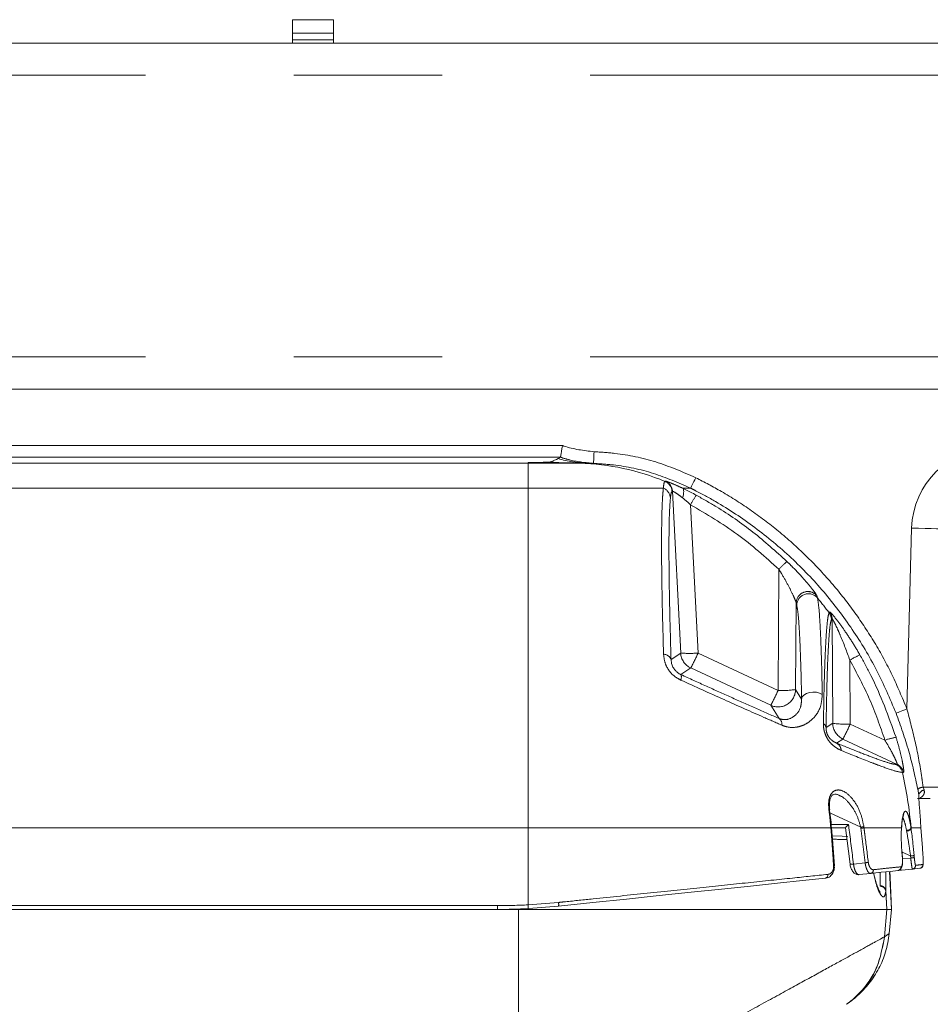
# Model space of a CAD drawing. Header units: millimetres. Extents: x 2 to 601, y 5 to 415.
# Tile 95 of 139: x 476.42 to 484.22, y 194.59 to 203.03. Entities that reach past the tile are written whole.
import ezdxf

# ---------------------------------------------------------------- set-up
doc = ezdxf.new("R2010")
doc.units = ezdxf.units.MM
doc.linetypes.add('PHANTOM', pattern=[12.7, 6.35, -1.27, 1.27, -1.27, 1.27, -1.27])

msp = doc.modelspace()

# ---------------------------------------------------------------- linework, layer by layer
at = {"color": 7, "linetype": 'Continuous', "lineweight": 15}
for p, q in [((478.7609, 203.0295), (479.1109, 203.0295)), ((478.7609, 202.9134), (478.7609, 203.0295)), ((479.1109, 203.0295), (479.1109, 202.9134)), ((478.7609, 202.8563), (478.7609, 202.9134)), ((478.7609, 202.8295), (478.7609, 202.8563)), ((479.1109, 202.8563), (479.1109, 202.9134)), ((479.1109, 202.8563), (479.1109, 202.8295)), ((500.3609, 202.8295), (411.5109, 202.8295)), ((500.3609, 199.8645), (411.5109, 199.8645)), ((481.0559, 199.2796), (463.8921, 199.2796)), ((481.0559, 199.2796), (481.056, 199.2796)), ((483.9398, 196.6479), (483.4751, 196.865)), ((484.1259, 196.3538), (484.155, 196.3545)), ((483.4975, 196.1045), (483.377, 196.1045)), ((483.497, 196.1043), (483.5368, 195.7911)), ((484.1563, 195.935), (484.1441, 196.1039)), ((483.4017, 195.7734), (483.4016, 195.7767)), ((483.4024, 195.7767), (483.4024, 195.7767)), ((483.7124, 195.7128), (483.6136, 195.7024)), ((483.8903, 195.4045), (483.8732, 195.7297)), ((483.8795, 195.6815), (483.8771, 195.7301)), ((483.8927, 195.4045), (483.8795, 195.6815)), ((483.9734, 195.7402), (483.9468, 195.7374)), ((483.9782, 195.7407), (483.9734, 195.7402)), ((484.0712, 195.7505), (483.9782, 195.7407)), ((484.1341, 195.7571), (484.0712, 195.7505)), ((481.0395, 195.4319), (480.7805, 195.4114)), ((480.5169, 195.4045), (463.6452, 195.4045)), ((480.6968, 195.4045), (480.5169, 195.4045)), ((483.8518, 195.4045), (480.6968, 195.4045)), ((483.8518, 195.4045), (483.8526, 195.4045)), ((483.8903, 195.4045), (483.8526, 195.4045)), ((483.8725, 195.1972), (483.8927, 195.4028)), ((483.8927, 195.4045), (483.8903, 195.4045)), ((483.5294, 194.6077), (483.5069, 194.5914))]:
    msp.add_line(p, q, dxfattribs=at)
at = {"color": 7, "linetype": 'PHANTOM', "lineweight": 0}
for p, q in [((479.1109, 202.9134), (478.7609, 202.9134)), ((478.7609, 202.8563), (479.1109, 202.8563)), ((500.3609, 202.5545), (411.5109, 202.5545)), ((500.3609, 200.1395), (411.5109, 200.1395)), ((481.0728, 199.3796), (464.1003, 199.3796)), ((480.7789, 199.2282), (463.6452, 199.2282)), ((480.7789, 199.2349), (480.7789, 199.2282)), ((480.7789, 199.2282), (480.7789, 199.015)), ((481.2216, 199.2282), (480.7789, 199.2282)), ((481.0658, 199.2323), (481.0575, 199.2325)), ((481.0658, 199.2323), (481.2216, 199.2282)), ((481.2216, 199.2282), (481.2897, 199.2282)), ((481.9501, 199.0732), (481.9535, 199.0749)), ((480.7789, 199.015), (463.6452, 199.015)), ((480.7789, 199.015), (480.7789, 196.1039)), ((481.9372, 199.015), (480.7789, 199.015)), ((482.0154, 198.9877), (482.0118, 198.986)), ((482.0855, 197.602), (482.0154, 198.9877)), ((482.1007, 199.015), (482.1705, 199.015)), ((482.1709, 198.8722), (482.2352, 197.602)), ((484.0238, 197.1225), (484.0644, 198.6722)), ((482.9201, 197.282), (482.9273, 198.3192)), ((483.2517, 198.0938), (483.2571, 198.0745)), ((483.0751, 198.0307), (483.07, 197.2885)), ((483.0801, 198.0119), (483.0751, 198.0307)), ((483.3573, 197.9464), (483.3622, 197.954)), ((483.3824, 197.8947), (483.3773, 197.8874)), ((483.3886, 196.9996), (483.3824, 197.8947)), ((482.0031, 197.5465), (482.0855, 197.602)), ((482.2352, 197.602), (482.9201, 197.282)), ((483.5347, 197.5409), (483.5385, 196.9931)), ((482.1718, 197.474), (482.0874, 197.4171)), ((482.8568, 197.154), (482.1718, 197.474)), ((483.07, 197.2885), (483.1217, 197.2066)), ((482.9282, 197.0408), (482.8568, 197.154)), ((483.3314, 196.9629), (483.3886, 196.9996)), ((483.5385, 196.9931), (483.8352, 196.8544)), ((483.4751, 196.865), (483.4213, 196.8304)), ((483.9303, 196.6472), (483.9398, 196.6479)), ((483.9949, 196.5793), (483.9854, 196.5785)), ((484.1627, 196.4531), (484.1705, 196.4285)), ((484.1254, 196.3859), (484.1165, 196.4339)), ((483.628, 196.1097), (483.3629, 196.2333)), ((480.7789, 196.1039), (463.6452, 196.1039)), ((480.7789, 196.1039), (480.7789, 195.444)), ((483.3715, 196.1039), (480.7789, 196.1039)), ((483.3748, 196.1331), (483.5233, 196.1331)), ((483.6293, 196.0999), (483.628, 196.1097)), ((483.6548, 196.1139), (483.6561, 196.1039)), ((483.9768, 196.1039), (483.6561, 196.1039)), ((484.0589, 196.1039), (484.0585, 196.1039)), ((484.0585, 196.1039), (484.0595, 196.0971)), ((484.0589, 196.1039), (484.1441, 196.1039)), ((484.0589, 196.1039), (484.0595, 196.0971)), ((483.6661, 195.804), (483.6293, 196.0999)), ((484.0214, 196.0768), (484.0202, 196.0831)), ((484.055, 195.8624), (483.9818, 195.8965)), ((484.0566, 195.845), (484.055, 195.8624)), ((484.0855, 195.8664), (484.0871, 195.8491)), ((483.5661, 195.7935), (483.6661, 195.804)), ((483.9863, 195.8376), (484.0566, 195.845)), ((483.7939, 195.6029), (483.7942, 195.6064)), ((483.8441, 195.5663), (483.8436, 195.5622)), ((483.8436, 195.5622), (483.8518, 195.4045)), ((483.8441, 195.5663), (483.8526, 195.4045)), ((463.6452, 195.4371), (480.5169, 195.4371)), ((480.5169, 195.4371), (480.5169, 195.4045)), ((480.7789, 195.444), (481.0387, 195.4643)), ((480.6968, 195.4077), (480.6968, 195.4045)), ((480.6968, 193.6794), (480.6968, 195.4045)), ((483.8314, 195.1699), (483.8518, 195.4045)), ((483.8526, 195.4045), (483.8321, 195.1699)), ((483.8319, 195.1683), (483.8725, 195.1972)), ((483.8314, 195.1699), (483.8312, 195.1677)), ((483.8321, 195.1699), (483.8319, 195.1683))]:
    msp.add_line(p, q, dxfattribs=at)
at = {"color": 7, "linetype": 'PHANTOM', "lineweight": 0, "flags": 128}
for points in [[(481.3434, 199.3272), (481.3426, 199.3077), (481.3419, 199.289), (481.3412, 199.2717), (481.3406, 199.2566), (481.3401, 199.2442), (481.3397, 199.2349), (481.3395, 199.2292), (481.3394, 199.2273)], [(482.2149, 199.1046), (482.2064, 199.0873), (482.1981, 199.0707), (482.1905, 199.0554), (482.1838, 199.0419), (482.1783, 199.0307), (482.1741, 199.0223), (482.1715, 199.017), (482.1705, 199.015)], [(482.1009, 198.9324), (482.1056, 198.9469), (482.109, 198.9608), (482.1111, 198.9738), (482.1118, 198.9856), (482.1111, 198.9959), (482.1089, 199.0043), (482.1055, 199.0108), (482.1007, 199.015)], [(484.0644, 198.6722), (484.1229, 198.6707), (484.1791, 198.6692), (484.231, 198.6678), (484.2764, 198.6667), (484.3137, 198.6657), (484.3414, 198.6649), (484.3585, 198.6645), (484.3643, 198.6644)], [(483.2986, 197.2461), (483.2761, 197.2583), (483.2487, 197.2656), (483.2189, 197.2676), (483.1893, 197.2639), (483.1626, 197.255), (483.1413, 197.2416), (483.1272, 197.225), (483.1217, 197.2066)], [(484.0238, 197.1225), (484.006, 197.1156), (483.9889, 197.109), (483.9731, 197.1029), (483.9591, 197.0975), (483.9475, 197.093), (483.9386, 197.0896), (483.9329, 197.0874), (483.9306, 197.0865)], [(484.1627, 196.4531), (484.2114, 196.4527), (484.2516, 196.4523), (484.2816, 196.4521), (484.3001, 196.4519), (484.3063, 196.4519)], [(483.3961, 195.7771), (483.3916, 195.8368), (483.3736, 196.0759), (483.3715, 196.1039)], [(484.0202, 196.0831), (484.027, 196.083), (484.0339, 196.0838), (484.0405, 196.0856), (484.0464, 196.0883), (484.0515, 196.0916), (484.0553, 196.0955), (484.0577, 196.0996), (484.0585, 196.1039)], [(484.0214, 196.0768), (484.0282, 196.0767), (484.035, 196.0776), (484.0416, 196.0794), (484.0475, 196.082), (484.0525, 196.0852), (484.0563, 196.089), (484.0586, 196.093), (484.0595, 196.0971)], [(483.9854, 195.8385), (483.9807, 195.8982), (483.9794, 195.9155)]]:
    msp.add_lwpolyline(points, dxfattribs=at)
at = {"color": 7, "linetype": 'Continuous', "lineweight": 15, "flags": 128}
for points in [[(483.4024, 195.7767), (483.3852, 196.0055), (483.3778, 196.1035)], [(483.385, 196.0341), (483.4704, 196.0318), (483.5172, 196.0306)], [(483.9803, 195.9152), (483.9803, 195.9153), (483.9794, 195.9155)], [(483.9864, 195.8382), (483.9822, 195.8921), (483.9803, 195.9152)], [(483.9864, 195.8382), (483.9864, 195.8382), (483.9854, 195.8385)], [(483.9468, 195.7374), (483.8818, 195.7306), (483.8036, 195.7224), (483.7124, 195.7128)], [(483.3265, 195.6722), (483.1302, 195.6516), (482.9151, 195.629), (482.6828, 195.6046), (482.4352, 195.5786), (482.1742, 195.5511), (481.902, 195.5225), (481.6206, 195.4929), (481.3324, 195.4626), (481.0395, 195.4319)]]:
    msp.add_lwpolyline(points, dxfattribs=at)
at = {"color": 7, "linetype": 'PHANTOM', "lineweight": 0}
for centre, radius, start, end in [((481.082, 200.1312), 0.899, 262.66436, 268.43787), ((481.0898, 200.1285), 0.8965, 262.25991, 268.46543), ((481.3155, 200.2068), 0.9789, 253.42267, 268.48775), ((481.1679, 197.1863), 2.0426, 67.48371, 88.49427), ((481.9119, 198.9808), 0.1001, 3.02663, 67.54922), ((481.9155, 198.9824), 0.1001, 3.02795, 67.668), ((481.8993, 198.9242), 0.0985, 3.78566, 67.31464), ((483.0741, 198.4076), 1.0156, 147.39767, 152.78059), ((483.4685, 197.8289), 0.7302, 130.27354, 137.82585), ((483.1754, 198.0287), 0.1003, 40.43756, 133.12224), ((483.1804, 198.01), 0.1003, 40.03311, 178.90803), ((480.4713, 195.7936), 3.6004, 36.72214, 39.30944), ((483.2774, 197.8863), 0.1, 0.61463, 36.95248), ((483.2824, 197.8937), 0.1, 0.59943, 37.08727), ((481.9382, 197.5219), 0.0694, 20.74905, 89.41615), ((482.2354, 197.61), 0.1501, 183.04606, 244.95406), ((482.1603, 198.3792), 0.7807, 264.49665, 275.49964), ((480.6623, 198.3007), 1.7211, 331.29093, 336.04732), ((483.8561, 197.0242), 0.6085, 112.7117, 121.88563), ((482.0349, 197.3963), 0.0565, 332.79285, 21.62201), ((482.9199, 197.2902), 0.1502, 245.14626, 359.35391), ((482.9611, 198.0629), 0.782, 266.99411, 278.00395), ((481.3473, 197.9807), 1.7211, 331.29093, 336.04732), ((482.893, 196.9924), 0.0598, 351.26844, 53.96379), ((483.2871, 196.9561), 0.0448, 8.69344, 61.49838), ((483.5387, 197.001), 0.1501, 180.54955, 244.9505), ((483.4975, 197.7741), 0.7821, 261.9963, 273.00564), ((481.9656, 197.6918), 1.7211, 331.29093, 336.04732), ((484.027, 196.3186), 0.5691, 99.78493, 109.69877), ((483.3836, 196.7632), 0.077, 2.76483, 60.72339), ((483.8878, 196.5567), 0.1, 12.61267, 64.84326), ((483.8973, 196.5574), 0.1, 12.63729, 64.85077), ((480.4633, 195.7901), 3.6093, 4.9868, 12.61682), ((484.174, 196.361), 0.0928, 96.96654, 128.26164), ((484.1828, 196.3703), 0.0595, 101.92344, 164.74901), ((483.3739, 196.0914), 0.0127, 72.19678, 101.22627), ((483.5811, 196.5039), 0.397, 276.78509, 280.69933), ((483.5838, 196.4929), 0.3957, 276.60198, 280.52807), ((484.0439, 196.0636), 0.2015, 273.17373, 281.92378), ((484.0455, 196.0461), 0.2014, 273.17177, 281.92574), ((483.3985, 195.763), 0.0143, 74.17377, 99.82404), ((483.5428, 195.9026), 0.1116, 267.01275, 282.05021), ((483.6212, 196.1948), 0.3934, 276.54016, 280.50773), ((483.9431, 195.7666), 0.0294, 277.09036, 6.30458), ((484.068, 195.7803), 0.03, 276.06352, 5.09197), ((484.131, 195.7869), 0.03, 276.03333, 5.04056), ((483.7077, 195.7409), 0.0285, 279.45204, 8.77656), ((483.9703, 195.77), 0.0299, 250.92468, 275.99388), ((483.795, 195.5535), 0.0494, 10.1654, 91.20436), ((483.7968, 195.5586), 0.0479, 9.16784, 93.1448), ((480.5169, 200.4071), 4.97, 270, 273.02227), ((478.9924, 195.3409), 1.7895, 2.25933, 3.3035), ((480.9422, 195.4457), 0.0983, 351.93576, 10.93672), ((483.8299, 195.1703), 0.00283, 296.4458, 315.38645), ((483.8317, 195.182), 0.0121, 268.32846, 271.67154)]:
    msp.add_arc(centre, radius, start, end, dxfattribs=at)
at = {"color": 7, "linetype": 'Continuous', "lineweight": 15}
for centre, radius, start, end in [((483.1745, 198.0292), 0.0994, 132.97188, 179.17185), ((483.3594, 196.2401), 0.0133, 76.36481, 103.82438), ((483.3198, 195.6987), 0.0273, 284.22164, 12.61387), ((480.5169, 200.4045), 5, 270, 273.02227)]:
    msp.add_arc(centre, radius, start, end, dxfattribs=at)
at = {"color": 7, "linetype": 'PHANTOM', "lineweight": 0}
msp.add_ellipse((484.7641, 198.6539), major_axis=(-0.0184, -0.7011), ratio=0.998134, start_param=3.167724, end_param=4.712389, dxfattribs=at)
at = {"color": 7, "linetype": 'Continuous', "lineweight": 15}
for centre, major_axis, start_param, end_param in [((480.7789, 199.2398), (0.1888, 0), 4.712389, 6.20987), ((431.6113, 199.3344), (49.4888, 0), 6.20987, 6.210392), ((431.6113, 199.3344), (49.4888, 0), 6.210392, 6.232358), ((431.6113, 199.3344), (49.4888, 0), 6.232358, 6.240894)]:
    msp.add_ellipse(centre, major_axis=major_axis, ratio=0.026186, start_param=start_param, end_param=end_param, dxfattribs=at)
for points, knots in [([(481.0577, 199.2903), (481.0587, 199.2963), (481.0607, 199.3084), (481.0655, 199.3372), (481.0697, 199.3618), (481.0721, 199.3761), (481.0727, 199.3792), (481.0728, 199.3796)], [0, 0, 0, 0, 0.3037177, 0.6073138, 0.913899, 0.9901658, 1, 1, 1, 1]), ([(481.0577, 199.2903), (481.0574, 199.287), (481.0568, 199.2812), (481.0562, 199.2801), (481.0559, 199.2796)], [0, 0, 0, 0, 0.554748, 1, 1, 1, 1]), ([(481.056, 199.2796), (481.0564, 199.2809), (481.057, 199.2825), (481.0575, 199.2887), (481.0577, 199.2903)], [0, 0, 0, 0, 0.746872, 1, 1, 1, 1]), ([(482.1007, 199.015), (482.1084, 199.0113), (482.1463, 198.993), (482.1864, 198.9718), (482.2185, 198.9549)], [0, 0, 0, 0, 0.201311, 1, 1, 1, 1]), ([(483.1073, 198.1006), (483.1087, 198.1023), (483.1178, 198.1136), (483.1414, 198.1239), (483.171, 198.1294), (483.1954, 198.1267), (483.2137, 198.1205), (483.2252, 198.1142), (483.2298, 198.1109), (483.2311, 198.11), (483.2314, 198.1097)], [0, 0, 0, 0, 0.044346, 0.298328, 0.497622, 0.663735, 0.801675, 0.904705, 0.97724, 1, 1, 1, 1]), ([(482.0031, 197.5465), (482.0045, 197.5308), (482.0069, 197.5051), (482.0254, 197.4683), (482.0427, 197.448), (482.0601, 197.4326), (482.0738, 197.4235), (482.0849, 197.4183), (482.0874, 197.4171)], [0, 0, 0, 0, 0.351011, 0.574056, 0.736832, 0.786323, 0.95255, 1, 1, 1, 1]), ([(483.3631, 196.2566), (483.362, 196.2634), (483.3581, 196.2871), (483.3598, 196.3238), (483.3683, 196.3604), (483.3818, 196.3821), (483.397, 196.392), (483.4152, 196.3955), (483.4337, 196.3867), (483.442, 196.3827)], [0, 0, 0, 0, 0.067369, 0.23521, 0.36631, 0.499559, 0.637091, 0.837596, 1, 1, 1, 1]), ([(484.1441, 196.1039), (484.1405, 196.1541), (484.1334, 196.2544), (484.1247, 196.3523), (484.1252, 196.3752), (484.1254, 196.3859)], [0, 0, 0, 0, 0.348511, 0.696166, 1, 1, 1, 1]), ([(484.2178, 196.3543), (484.2197, 196.3548), (484.2235, 196.3561), (484.2232, 196.3559), (484.223, 196.3558)], [0, 0, 0, 0, 0.477463, 1, 1, 1, 1]), ([(484.2178, 196.3545), (484.2161, 196.3545), (484.2138, 196.3545), (484.1927, 196.3545), (484.1613, 196.3545), (484.1221, 196.3545), (484.1149, 196.3545), (484.1135, 196.3545)], [0, 0, 0, 0, 0.267953, 0.377242, 0.734831, 0.950764, 1, 1, 1, 1]), ([(483.3771, 196.1035), (483.3757, 196.1265), (483.3726, 196.1766), (483.3645, 196.226), (483.3601, 196.2527)], [0, 0, 0, 0, 0.46145, 1, 1, 1, 1]), ([(483.979, 196.1105), (483.9798, 196.1221), (483.9819, 196.1536), (483.9873, 196.1885), (483.9949, 196.2148), (483.9962, 196.2169), (483.9968, 196.2177)], [0, 0, 0, 0, 0.190721, 0.518624, 0.802943, 1, 1, 1, 1]), ([(483.5233, 196.1331), (483.5232, 196.133), (483.5211, 196.1305), (483.5156, 196.1243), (483.508, 196.1158), (483.5019, 196.109), (483.4983, 196.1052), (483.4978, 196.1047), (483.4975, 196.1045)], [0, 0, 0, 0, 0.006476, 0.180576, 0.466272, 0.684746, 0.84201, 1, 1, 1, 1]), ([(483.9794, 195.9155), (483.9769, 195.9579), (483.973, 196.0246), (483.9758, 196.0827), (483.9768, 196.1039)], [0, 0, 0, 0, 0.635229, 1, 1, 1, 1]), ([(484.0595, 196.0971), (484.0648, 196.0562), (484.0742, 195.9846), (484.0821, 195.9019), (484.0855, 195.8664)], [0, 0, 0, 0, 0.5708, 1, 1, 1, 1]), ([(484.1609, 195.7896), (484.1617, 195.7911), (484.1634, 195.7943), (484.1628, 195.8181), (484.1628, 195.8366), (484.161, 195.8698), (484.1585, 195.9083), (484.1567, 195.931), (484.1563, 195.935)], [0, 0, 0, 0, 0.237576, 0.473819, 0.475126, 0.712544, 0.949538, 1, 1, 1, 1]), ([(483.9475, 195.7379), (483.9522, 195.7389), (483.9615, 195.7409), (483.9718, 195.7504), (483.9795, 195.7628), (483.9851, 195.781), (483.9878, 195.8072), (483.9871, 195.833), (483.9856, 195.8467), (483.9852, 195.8503)], [0, 0, 0, 0, 0.108102, 0.2113123, 0.3243088, 0.492265, 0.7278795, 0.9292412, 1, 1, 1, 1]), ([(483.3264, 195.6734), (483.3311, 195.6737), (483.3482, 195.6748), (483.3732, 195.6908), (483.3935, 195.7191), (483.4029, 195.7481), (483.402, 195.7664), (483.4017, 195.7734)], [0, 0, 0, 0, 0.11187, 0.406547, 0.65318, 0.869351, 1, 1, 1, 1]), ([(483.5373, 195.7912), (483.5374, 195.7894), (483.5384, 195.7765), (483.5459, 195.7529), (483.561, 195.7254), (483.5817, 195.708), (483.6014, 195.7005), (483.6112, 195.7029), (483.6133, 195.7034)], [0, 0, 0, 0, 0.0362331, 0.2610993, 0.5023552, 0.7491651, 0.9449307, 1, 1, 1, 1]), ([(484.1346, 195.7574), (484.1351, 195.7574), (484.1393, 195.7572), (484.1463, 195.7607), (484.1535, 195.7664), (484.1579, 195.7726), (484.1603, 195.7782), (484.1618, 195.7837), (484.163, 195.793), (484.1635, 195.804), (484.1629, 195.8215), (484.1627, 195.8272)], [0, 0, 0, 0, 0.01089, 0.094172, 0.161649, 0.222017, 0.279653, 0.346865, 0.464577, 0.822789, 1, 1, 1, 1]), ([(483.7947, 195.5525), (483.7947, 195.5524), (483.7949, 195.5522), (483.7862, 195.5651), (483.7733, 195.5941), (483.7569, 195.6442), (483.745, 195.6871), (483.7404, 195.7146), (483.7402, 195.7157)], [0, 0, 0, 0, 0.07557, 0.246612, 0.465678, 0.717461, 0.988224, 1, 1, 1, 1]), ([(483.8423, 195.7264), (483.8432, 195.6952), (483.8451, 195.6304), (483.8444, 195.5882), (483.8441, 195.5663)], [0, 0, 0, 0, 0.481815, 1, 1, 1, 1]), ([(483.8927, 195.4028), (483.8927, 195.4035), (483.8928, 195.4044), (483.8927, 195.4045), (483.8927, 195.4045)], [0, 0, 0, 0, 0.805395, 1, 1, 1, 1]), ([(483.5294, 194.6077), (483.5298, 194.608), (483.5316, 194.6093), (483.5381, 194.614), (483.5612, 194.6315), (483.6203, 194.6806), (483.7036, 194.769), (483.7856, 194.8957), (483.8468, 195.0375), (483.864, 195.144), (483.8725, 195.1972)], [0, 0, 0, 0, 0.002023, 0.00985, 0.035875, 0.131287, 0.351765, 0.572135, 0.786232, 1, 1, 1, 1]), ([(483.8312, 195.1677), (483.8149, 195.0791), (483.7824, 194.9017), (483.6517, 194.7147), (483.5497, 194.6228), (483.511, 194.5943), (483.5069, 194.5914)], [0, 0, 0, 0, 0.393769, 0.7874981, 0.9778587, 1, 1, 1, 1]), ([(483.8319, 195.1683), (483.815, 195.0803), (483.781, 194.9045), (483.6812, 194.7443), (483.6129, 194.6842), (483.6117, 194.6831)], [0, 0, 0, 0, 0.495231, 0.990408, 1, 1, 1, 1])]:
    msp.add_open_spline(points, degree=3, knots=knots, dxfattribs=at)
at = {"color": 7, "linetype": 'PHANTOM', "lineweight": 0}
for points, knots in [([(481.0728, 199.3796), (481.0767, 199.3782), (481.1634, 199.3476), (481.2555, 199.3372), (481.3434, 199.3272)], [0, 0, 0, 0, 0.045825, 1, 1, 1, 1]), ([(481.3434, 199.3272), (481.4028, 199.3233), (481.5814, 199.3114), (481.8795, 199.2503), (482.1021, 199.1536), (482.2149, 199.1046)], [0, 0, 0, 0, 0.197422, 0.592976, 1, 1, 1, 1]), ([(481.0575, 199.2325), (481.047, 199.2326), (481.0285, 199.2328), (480.9816, 199.2332), (480.9245, 199.2336), (480.8547, 199.2342), (480.8056, 199.2346), (480.7823, 199.2349), (480.7806, 199.2349), (480.7789, 199.2349)], [0, 0, 0, 0, 0.217216, 0.383235, 0.567801, 0.785941, 0.984473, 0.984582, 1, 1, 1, 1]), ([(481.3394, 199.2273), (481.2724, 199.2333), (481.176, 199.242), (481.084, 199.2709), (481.056, 199.2796)], [0, 0, 0, 0, 0.695757, 1, 1, 1, 1]), ([(481.2897, 199.2282), (481.2749, 199.2285), (481.243, 199.229), (481.1918, 199.2299), (481.141, 199.2308), (481.1017, 199.2316), (481.076, 199.2321), (481.0658, 199.2323)], [0, 0, 0, 0, 0.262335, 0.566373, 0.771138, 0.909253, 1, 1, 1, 1]), ([(481.3394, 199.2273), (481.3344, 199.2274), (481.3189, 199.2277), (481.3015, 199.228), (481.2897, 199.2282)], [0, 0, 0, 0, 0.323758, 1, 1, 1, 1]), ([(482.1705, 199.015), (482.066, 199.0606), (481.8539, 199.153), (481.5696, 199.212), (481.3961, 199.2235), (481.3394, 199.2273)], [0, 0, 0, 0, 0.395552, 0.802575, 1, 1, 1, 1]), ([(481.9372, 199.015), (481.9385, 199.0279), (481.9417, 199.0609), (481.9469, 199.0686), (481.9501, 199.0732)], [0, 0, 0, 0, 0.389686, 1, 1, 1, 1]), ([(481.9535, 199.0749), (481.954, 199.075), (481.9563, 199.0751), (481.9769, 199.0684), (482.0287, 199.0484), (482.0766, 199.0262), (482.1007, 199.015)], [0, 0, 0, 0, 0.087914, 0.373074, 0.684438, 1, 1, 1, 1]), ([(482.2149, 199.1046), (482.2887, 199.0662), (482.4534, 198.9805), (482.6959, 198.8239), (482.9431, 198.6356), (483.1756, 198.4247), (483.3893, 198.1949), (483.581, 197.9502), (483.7514, 197.6903), (483.9024, 197.4149), (483.9833, 197.22), (484.0238, 197.1225)], [0, 0, 0, 0, 0.090851, 0.202868, 0.314885, 0.430152, 0.545419, 0.657437, 0.769454, 0.884727, 1, 1, 1, 1]), ([(481.9389, 197.5913), (481.9352, 197.7223), (481.9279, 197.9843), (481.9228, 198.2974), (481.9214, 198.5467), (481.9229, 198.7387), (481.9267, 198.8716), (481.9317, 198.9618), (481.9354, 198.997), (481.9372, 199.015)], [0, 0, 0, 0, 0.1900625, 0.380113, 0.5264746, 0.6733177, 0.819615, 0.9073784, 1, 1, 1, 1]), ([(482.0118, 198.986), (482.0091, 198.9829), (482.0037, 198.9765), (481.9996, 198.946), (481.9975, 198.9307)], [0, 0, 0, 0, 0.497643, 1, 1, 1, 1]), ([(482.1009, 198.9324), (482.087, 198.9431), (482.0601, 198.9638), (482.0306, 198.9822), (482.0196, 198.9874), (482.0161, 198.9882), (482.0157, 198.9879), (482.0154, 198.9877)], [0, 0, 0, 0, 0.328326, 0.637364, 0.867193, 0.914634, 1, 1, 1, 1]), ([(483.9306, 197.0865), (483.8778, 197.2106), (483.7721, 197.4592), (483.5621, 197.8066), (483.3178, 198.13), (483.0372, 198.4228), (482.7262, 198.6828), (482.4448, 198.869), (482.2556, 198.9725), (482.1832, 199.0087), (482.1705, 199.015)], [0, 0, 0, 0, 0.15136, 0.303202, 0.454562, 0.605919, 0.75776, 0.909118, 0.984069, 1, 1, 1, 1]), ([(481.9975, 198.9307), (481.9946, 198.8934), (481.9898, 198.8336), (481.9865, 198.7016), (481.9851, 198.5736), (481.9851, 198.4235), (481.9871, 198.2138), (481.9921, 197.93), (481.9994, 197.6752), (482.0031, 197.5465)], [0, 0, 0, 0, 0.1798017, 0.2879705, 0.3961474, 0.5077985, 0.6194538, 0.8076783, 1, 1, 1, 1]), ([(482.1709, 198.8722), (482.1521, 198.889), (482.1286, 198.91), (482.1055, 198.9287), (482.1009, 198.9324)], [0, 0, 0, 0, 0.803552, 1, 1, 1, 1]), ([(482.2185, 198.9549), (482.2765, 198.9221), (482.4451, 198.8268), (482.7113, 198.6434), (482.901, 198.4722), (482.9964, 198.3861)], [0, 0, 0, 0, 0.206976, 0.601222, 1, 1, 1, 1]), ([(482.9273, 198.3192), (482.8117, 198.4232), (482.5783, 198.633), (482.3075, 198.792), (482.1709, 198.8722)], [0, 0, 0, 0, 0.49545, 1, 1, 1, 1]), ([(482.9964, 198.3861), (483.0104, 198.3725), (483.0579, 198.3261), (483.1323, 198.247), (483.2001, 198.167), (483.2419, 198.1121), (483.2487, 198.0994), (483.2517, 198.0938)], [0, 0, 0, 0, 0.117711, 0.399934, 0.6699376, 0.8527488, 1, 1, 1, 1]), ([(483.0751, 198.0307), (483.0742, 198.0345), (483.0728, 198.0399), (483.0643, 198.0617), (483.0446, 198.1067), (483.0054, 198.185), (482.9632, 198.2607), (482.9354, 198.306), (482.9273, 198.3192)], [0, 0, 0, 0, 0.088825, 0.126245, 0.30108, 0.579177, 0.876792, 1, 1, 1, 1]), ([(483.2571, 198.0745), (483.2612, 198.0514), (483.2696, 198.0045), (483.28, 197.8522), (483.2888, 197.6511), (483.2948, 197.4453), (483.2976, 197.2993), (483.2986, 197.2461)], [0, 0, 0, 0, 0.224484, 0.456641, 0.664459, 0.877693, 1, 1, 1, 1]), ([(483.1217, 197.2066), (483.1207, 197.2583), (483.1178, 197.3978), (483.1118, 197.5984), (483.103, 197.7922), (483.0925, 197.9424), (483.0843, 197.9885), (483.0801, 198.0119)], [0, 0, 0, 0, 0.12245, 0.330419, 0.543712, 0.768072, 1, 1, 1, 1]), ([(483.3085, 196.9955), (483.3101, 197.0909), (483.3133, 197.2817), (483.3206, 197.5218), (483.3294, 197.717), (483.3382, 197.8374), (483.3475, 197.918), (483.3535, 197.9355), (483.3573, 197.9464)], [0, 0, 0, 0, 0.181578, 0.363121, 0.545253, 0.727337, 0.829729, 1, 1, 1, 1]), ([(483.3773, 197.8874), (483.3745, 197.8797), (483.3687, 197.8642), (483.3598, 197.7906), (483.3508, 197.6655), (483.3426, 197.4763), (483.3359, 197.2424), (483.3329, 197.0569), (483.3314, 196.9629)], [0, 0, 0, 0, 0.13492, 0.272379, 0.451638, 0.636533, 0.815749, 1, 1, 1, 1]), ([(483.3622, 197.954), (483.3623, 197.9541), (483.3633, 197.9548), (483.3718, 197.9475), (483.3978, 197.9177), (483.4364, 197.8685), (483.491, 197.7933), (483.5546, 197.6983), (483.599, 197.6231), (483.6212, 197.5855)], [0, 0, 0, 0, 0.016513, 0.121033, 0.225532, 0.377117, 0.528703, 0.763916, 1, 1, 1, 1]), ([(483.5347, 197.5409), (483.5085, 197.6127), (483.4744, 197.7063), (483.4271, 197.8127), (483.4046, 197.8595), (483.3901, 197.8861), (483.3844, 197.8944), (483.3828, 197.8955), (483.3825, 197.8949), (483.3824, 197.8947)], [0, 0, 0, 0, 0.518585, 0.674859, 0.818822, 0.906856, 0.956094, 0.987439, 1, 1, 1, 1]), ([(482.0852, 197.3704), (482.0658, 197.381), (482.0271, 197.4023), (481.9821, 197.4526), (481.9475, 197.5173), (481.9421, 197.5639), (481.9389, 197.5913)], [0, 0, 0, 0, 0.22707, 0.454166, 0.678692, 1, 1, 1, 1]), ([(483.8352, 196.8544), (483.7947, 196.9722), (483.713, 197.2091), (483.5944, 197.4298), (483.5347, 197.5409)], [0, 0, 0, 0, 0.497095, 1, 1, 1, 1]), ([(483.6212, 197.5855), (483.6535, 197.5272), (483.7784, 197.3021), (483.8657, 197.0593), (483.9303, 196.8794)], [0, 0, 0, 0, 0.2589916, 1, 1, 1, 1]), ([(482.9521, 196.9833), (482.9013, 197.0055), (482.7448, 197.074), (482.458, 197.2013), (482.2105, 197.3136), (482.0852, 197.3704)], [0, 0, 0, 0, 0.191612, 0.590705, 1, 1, 1, 1]), ([(482.0874, 197.4171), (482.1605, 197.3838), (482.3068, 197.3172), (482.5211, 197.2207), (482.7307, 197.1273), (482.8624, 197.0696), (482.9282, 197.0408)], [0, 0, 0, 0, 0.245152, 0.490304, 0.745154, 1, 1, 1, 1]), ([(482.9282, 197.0408), (482.9375, 197.0377), (482.9667, 197.0282), (483.0221, 197.0344), (483.0791, 197.0725), (483.1167, 197.1323), (483.1204, 197.1872), (483.1217, 197.2066)], [0, 0, 0, 0, 0.073635, 0.231843, 0.537661, 0.83628, 1, 1, 1, 1]), ([(483.2986, 197.2461), (483.2958, 197.2142), (483.288, 197.1266), (483.2319, 197.0455), (483.1583, 196.9899), (483.0875, 196.9644), (483.0163, 196.9606), (482.9682, 196.9776), (482.9521, 196.9833)], [0, 0, 0, 0, 0.166034, 0.454912, 0.604761, 0.754339, 0.917924, 1, 1, 1, 1]), ([(484.0238, 197.1225), (484.0493, 197.0256), (484.1006, 196.8313), (484.1412, 196.607), (484.1589, 196.4804), (484.1627, 196.4531)], [0, 0, 0, 0, 0.4380006, 0.8789888, 1, 1, 1, 1]), ([(484.1165, 196.4339), (484.0933, 196.5437), (484.0466, 196.7646), (483.9694, 196.9788), (483.9306, 197.0865)], [0, 0, 0, 0, 0.497177, 1, 1, 1, 1]), ([(483.4605, 196.767), (483.4388, 196.7776), (483.4059, 196.7937), (483.3628, 196.8365), (483.3354, 196.8771), (483.3175, 196.921), (483.3092, 196.9618), (483.3087, 196.9848), (483.3085, 196.9955)], [0, 0, 0, 0, 0.321959, 0.487279, 0.627397, 0.768236, 0.892361, 1, 1, 1, 1]), ([(483.3314, 196.9629), (483.3315, 196.9567), (483.3315, 196.9443), (483.3354, 196.9228), (483.3419, 196.9052), (483.3496, 196.8895), (483.3563, 196.8796), (483.3681, 196.8649), (483.3904, 196.844), (483.4087, 196.8359), (483.4213, 196.8304)], [0, 0, 0, 0, 0.1060436, 0.2161357, 0.2952908, 0.333662, 0.436468, 0.4596127, 0.6286363, 1, 1, 1, 1]), ([(483.9303, 196.8794), (483.9408, 196.8447), (483.9617, 196.7749), (483.9823, 196.6868), (483.9936, 196.6249), (483.9981, 196.5871), (483.9959, 196.5819), (483.9949, 196.5793)], [0, 0, 0, 0, 0.251891, 0.506061, 0.677376, 0.838967, 1, 1, 1, 1]), ([(483.4213, 196.8304), (483.4822, 196.8055), (483.6051, 196.7552), (483.7572, 196.6969), (483.8803, 196.6541), (483.9135, 196.6495), (483.9303, 196.6472)], [0, 0, 0, 0, 0.21886, 0.441631, 0.716817, 1, 1, 1, 1]), ([(483.9398, 196.6479), (483.9403, 196.649), (483.9409, 196.6502), (483.938, 196.6605), (483.9306, 196.6793), (483.9102, 196.7227), (483.8781, 196.7833), (483.8497, 196.8304), (483.8352, 196.8544)], [0, 0, 0, 0, 0.116243, 0.139184, 0.285765, 0.453148, 0.720673, 1, 1, 1, 1]), ([(483.9854, 196.5785), (483.9687, 196.5808), (483.9348, 196.5853), (483.8239, 196.6237), (483.6739, 196.6802), (483.5493, 196.7309), (483.4605, 196.767)], [0, 0, 0, 0, 0.275244, 0.558484, 0.685432, 1, 1, 1, 1]), ([(483.3562, 196.253), (483.3544, 196.2735), (483.3507, 196.3147), (483.3601, 196.3691), (483.3803, 196.4057), (483.4092, 196.427), (483.4515, 196.4312), (483.5109, 196.4041), (483.575, 196.3357), (483.6302, 196.2347), (483.647, 196.1522), (483.6548, 196.1139)], [0, 0, 0, 0, 0.078816, 0.15831, 0.226089, 0.288029, 0.377937, 0.505682, 0.676597, 0.849483, 1, 1, 1, 1]), ([(483.628, 196.1097), (483.6183, 196.144), (483.5973, 196.2181), (483.5388, 196.3067), (483.4839, 196.3654), (483.4497, 196.3785), (483.4415, 196.3816)], [0, 0, 0, 0, 0.271, 0.587447, 0.900382, 1, 1, 1, 1]), ([(484.1705, 196.4285), (484.1719, 196.4229), (484.1738, 196.4155), (484.1728, 196.4008), (484.1669, 196.3845), (484.1536, 196.3708), (484.1431, 196.3633), (484.139, 196.3603), (484.1377, 196.3586), (484.1379, 196.3577), (484.14, 196.3565), (484.1456, 196.3557), (484.1518, 196.3554), (484.1553, 196.3553), (484.1556, 196.3552), (484.1556, 196.3552), (484.1787, 196.3553), (484.2097, 196.3542), (484.2215, 196.3557), (484.2241, 196.3561)], [0, 0, 0, 0, 0.0622366, 0.083431, 0.1632915, 0.2516465, 0.294623, 0.3204675, 0.3310658, 0.352333, 0.3603854, 0.4059758, 0.460844, 0.4643905, 0.4652836, 0.4655043, 0.465558, 0.8836331, 1, 1, 1, 1]), ([(483.3715, 196.1039), (483.3699, 196.1238), (483.3658, 196.1736), (483.3598, 196.2232), (483.3562, 196.253)], [0, 0, 0, 0, 0.399841, 1, 1, 1, 1]), ([(483.9768, 196.1039), (483.9792, 196.1317), (483.9839, 196.1874), (483.9969, 196.2367), (484.0124, 196.2517), (484.0291, 196.2321), (484.0453, 196.1829), (484.0541, 196.1302), (484.0585, 196.1039)], [0, 0, 0, 0, 0.1688077, 0.3381108, 0.4987553, 0.6585249, 0.8295139, 1, 1, 1, 1]), ([(484.0202, 196.0831), (484.015, 196.1079), (484.0054, 196.1542), (483.9942, 196.18), (483.989, 196.192)], [0, 0, 0, 0, 0.535414, 1, 1, 1, 1]), ([(483.5233, 196.1331), (483.5245, 196.1235), (483.5388, 196.0103), (483.5531, 195.8971), (483.5661, 195.7935)], [0, 0, 0, 0, 0.084156, 1, 1, 1, 1]), ([(483.6561, 196.1039), (483.6586, 196.0841), (483.6709, 195.9854), (483.6832, 195.8868), (483.693, 195.808)], [0, 0, 0, 0, 0.201018, 1, 1, 1, 1]), ([(484.055, 195.8624), (484.0505, 195.8953), (484.0399, 195.972), (484.0281, 196.0387), (484.0214, 196.0768)], [0, 0, 0, 0, 0.429864, 1, 1, 1, 1]), ([(483.5099, 196.0031), (483.4767, 196.0039), (483.4415, 196.0048), (483.3881, 196.0062), (483.3851, 196.0063)], [0, 0, 0, 0, 0.945014, 1, 1, 1, 1]), ([(484.0871, 195.8491), (484.0878, 195.8413), (484.0894, 195.8257), (484.0921, 195.8055), (484.0947, 195.7906), (484.0966, 195.7837), (484.0975, 195.7831), (484.0978, 195.783)], [0, 0, 0, 0, 0.220645, 0.44132, 0.662049, 0.882961, 1, 1, 1, 1]), ([(483.3465, 195.7047), (483.3512, 195.7056), (483.3632, 195.7079), (483.3789, 195.7194), (483.3903, 195.7375), (483.3962, 195.7571), (483.3961, 195.7704), (483.3961, 195.7771)], [0, 0, 0, 0, 0.185303, 0.462914, 0.678636, 0.839157, 1, 1, 1, 1]), ([(483.5661, 195.7935), (483.5677, 195.7833), (483.5709, 195.763), (483.5797, 195.7366), (483.5907, 195.716), (483.6026, 195.7036), (483.6102, 195.7028), (483.6136, 195.7024)], [0, 0, 0, 0, 0.19766, 0.392488, 0.59424, 0.814966, 1, 1, 1, 1]), ([(483.7124, 195.7128), (483.7078, 195.7136), (483.6987, 195.7153), (483.6848, 195.7347), (483.6735, 195.7631), (483.668, 195.7883), (483.6663, 195.8017), (483.6661, 195.804)], [0, 0, 0, 0, 0.247408, 0.497714, 0.738551, 0.956847, 1, 1, 1, 1]), ([(483.693, 195.808), (483.6932, 195.8064), (483.6945, 195.797), (483.6992, 195.7792), (483.7095, 195.7596), (483.7225, 195.7466), (483.7314, 195.7457), (483.7358, 195.7452)], [0, 0, 0, 0, 0.04177, 0.25418, 0.49299, 0.746491, 1, 1, 1, 1]), ([(483.7358, 195.7452), (483.7825, 195.7501), (483.8763, 195.7599), (483.9403, 195.7665), (483.9724, 195.7699)], [0, 0, 0, 0, 0.497585, 1, 1, 1, 1]), ([(483.9724, 195.7699), (483.9738, 195.7703), (483.9773, 195.7715), (483.9818, 195.7798), (483.9852, 195.7953), (483.9866, 195.8155), (483.9858, 195.8308), (483.9854, 195.8385)], [0, 0, 0, 0, 0.141195, 0.365122, 0.580069, 0.790163, 1, 1, 1, 1]), ([(484.0712, 195.7505), (484.0708, 195.7508), (484.0697, 195.7516), (484.0672, 195.7616), (484.0637, 195.7828), (484.06, 195.8117), (484.0577, 195.8339), (484.0566, 195.845)], [0, 0, 0, 0, 0.116976, 0.33781, 0.558529, 0.779268, 1, 1, 1, 1]), ([(484.0978, 195.783), (484.1012, 195.7833), (484.1255, 195.7859), (484.1445, 195.7879), (484.1609, 195.7896)], [0, 0, 0, 0, 0.139909, 1, 1, 1, 1]), ([(481.0387, 195.4643), (481.0585, 195.4664), (481.1576, 195.4767), (481.4143, 195.5034), (481.8056, 195.5442), (482.2531, 195.5908), (482.6714, 195.6344), (483.0418, 195.673), (483.2482, 195.6945), (483.3465, 195.7047)], [0, 0, 0, 0, 0.022285, 0.111481, 0.290212, 0.472704, 0.651439, 0.833961, 1, 1, 1, 1]), ([(483.8436, 195.5622), (483.8404, 195.5449), (483.8338, 195.5102), (483.8135, 195.5095), (483.7873, 195.5481), (483.7595, 195.6181), (483.7451, 195.6857), (483.7388, 195.7156)], [0, 0, 0, 0, 0.205164, 0.410618, 0.618583, 0.831328, 1, 1, 1, 1]), ([(483.7942, 195.6064), (483.7946, 195.6251), (483.7952, 195.6557), (483.7937, 195.7029), (483.7931, 195.7213)], [0, 0, 0, 0, 0.610014, 1, 1, 1, 1]), ([(480.8785, 193.5659), (481.0059, 193.634), (481.2609, 193.7706), (481.6374, 193.9732), (482.004, 194.1712), (482.3549, 194.3616), (482.685, 194.5412), (482.9786, 194.7015), (483.2313, 194.8399), (483.4429, 194.9561), (483.624, 195.0557), (483.7651, 195.1334), (483.8093, 195.1578), (483.8314, 195.1699)], [0, 0, 0, 0, 0.092259, 0.184808, 0.277047, 0.369622, 0.462526, 0.555028, 0.638988, 0.723272, 0.807152, 0.90359, 1, 1, 1, 1])]:
    msp.add_open_spline(points, degree=3, knots=knots, dxfattribs=at)

doc.saveas('drawing.dxf')
